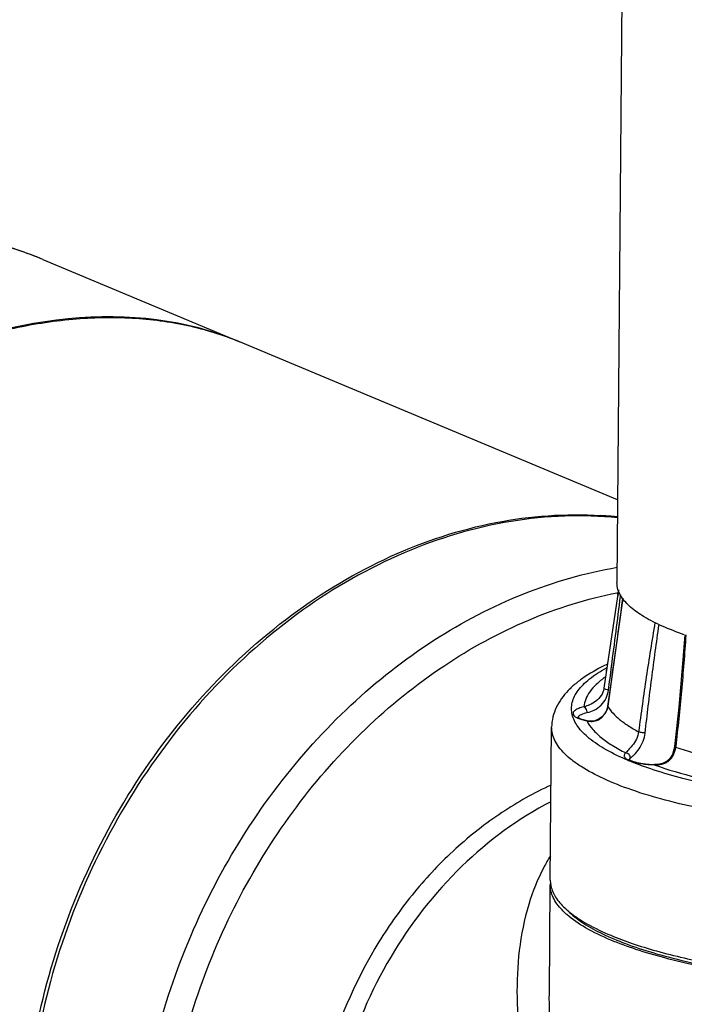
# Model space of a CAD drawing. Header units: millimetres. Extents: x 12 to 2508, y 25 to 1770.
# Tile 47 of 54: x 2192 to 2260, y 1236 to 1336. Entities that reach past the tile are written whole.
import ezdxf

# ---------------------------------------------------------------- set-up
doc = ezdxf.new("R2010")
doc.units = ezdxf.units.MM
for name, color, linetype in [('ARM2_ABL99', 7, 'Continuous'), ('COVER_M_PBL92', 7, 'Continuous'), ('FLANGE_J3_PBL106', 7, 'Continuous'), ('FLANGE_J4_PBL101', 7, 'Continuous'), ('HOLDER_M_PBL95', 7, 'Continuous'), ('HOLDER_S_PBL104', 7, 'Continuous'), ('MODULE_M_ABL91', 7, 'Continuous'), ('MODULE_S_ABL102', 7, 'Continuous'), ('new_view_8_VBL72', 7, 'Continuous'), ('PIPE2_PBL100', 7, 'Continuous')]:
    doc.layers.add(name, color=color, linetype=linetype)

# ---------------------------------------------------------------- blocks, each defined once
blk = doc.blocks.new('COVER_M_PBL92', base_point=(1182.67, 1532.443))
at = {"layer": 'COVER_M_PBL92', "color": 7}
blk.add_line((1205.284, 1584.258), (1225.142, 1575.949), dxfattribs=at)
blk.add_ellipse((1192.466, 1526.749), major_axis=(40.551, 44.193), ratio=0.660707, start_param=0.235353, end_param=3.372099, dxfattribs=at)
blk.add_open_spline([(1205.284, 1584.258), (1203.071, 1585.184), (1198.444, 1586.637), (1191.186, 1587.529), (1183.773, 1587.132), (1176.382, 1585.47), (1169.174, 1582.599), (1159.921, 1577.215), (1153.831, 1571.678), (1150.273, 1567.534)], degree=3, knots=[0, 0, 0, 0, 0.117221, 0.235424, 0.35551, 0.478206, 0.604001, 0.733105, 1, 1, 1, 1], dxfattribs=at)
at = {"layer": 'COVER_M_PBL92', "color": 2}
blk.add_open_spline([(1205.284, 1584.258), (1203.602, 1584.961), (1200.117, 1586.129), (1194.663, 1587.11), (1189.051, 1587.312), (1185.295, 1586.932), (1183.422, 1586.618)], degree=3, knots=[0, 0, 0, 0, 0.245669, 0.493149, 0.74412, 1, 1, 1, 1], dxfattribs=at)
blk = doc.blocks.new('HOLDER_M_PBL95', base_point=(1203.076, 1505.792))
at = {"layer": 'HOLDER_M_PBL95', "color": 7}
for p, q in [((1225.14, 1575.945), (1225.248, 1575.903)), ((1263.574, 1559.87), (1225.143, 1575.949))]:
    blk.add_line(p, q, dxfattribs=at)
for centre, radius, start, end in [((1259.353, 1518.773), 39.596, 84.87645, 86.3685), ((1259.378, 1519.063), 39.305, 83.86447, 84.87581)]:
    blk.add_arc(centre, radius, start, end, dxfattribs=at)
for points, knots in [([(1144.046, 1518.542), (1145.073, 1522.89), (1148.191, 1531.676), (1155.318, 1544.079), (1164.756, 1555.574), (1176.037, 1565.445), (1188.515, 1572.997), (1199.535, 1576.958), (1208.168, 1578.342), (1214.231, 1578.477), (1219.919, 1577.734), (1223.478, 1576.637), (1225.143, 1575.949)], [0, 0, 0, 0, 0.122097, 0.252852, 0.38915, 0.526728, 0.660545, 0.785626, 0.843841, 0.898848, 0.950767, 1, 1, 1, 1]), ([(1203.317, 1493.745), (1203.353, 1497.918), (1204.245, 1506.355), (1207.842, 1518.589), (1213.546, 1530.028), (1221.089, 1540.127), (1230.122, 1548.406), (1240.234, 1554.463), (1250.951, 1557.988), (1258.308, 1558.515), (1261.861, 1558.29)], [0, 0, 0, 0, 0.129823, 0.262127, 0.394716, 0.525346, 0.652059, 0.773513, 0.889268, 1, 1, 1, 1])]:
    blk.add_open_spline(points, degree=3, knots=knots, dxfattribs=at)
blk = doc.blocks.new('MODULE_M_ABL91', base_point=(1203.076, 1505.792))
at = {"layer": 'COVER_M_PBL92'}
blk.add_blockref('COVER_M_PBL92', (1182.67, 1532.443), dxfattribs=at)
at = {"layer": 'HOLDER_M_PBL95'}
blk.add_blockref('HOLDER_M_PBL95', (1203.076, 1505.792), dxfattribs=at)
blk = doc.blocks.new('PIPE2_PBL100', base_point=(1295.342, 1645.761))
at = {"layer": 'PIPE2_PBL100', "color": 7}
blk.add_line((1265.184, 1747.679), (1263.503, 1551.499), dxfattribs=at)
blk.add_arc((1267.014, 1552.01), 3.63, 211.94077, 213.00331, dxfattribs=at)
for points, knots in [([(1263.934, 1550.09), (1263.797, 1550.309), (1263.578, 1550.762), (1263.501, 1551.261), (1263.503, 1551.499)], [0, 0, 0, 0, 0.520514, 1, 1, 1, 1]), ([(1270.334, 1546.202), (1269.575, 1546.462), (1268.184, 1546.994), (1266.344, 1547.918), (1264.933, 1548.892), (1264.22, 1549.649), (1263.97, 1550.033)], [0, 0, 0, 0, 0.31953, 0.592147, 0.817698, 1, 1, 1, 1])]:
    blk.add_open_spline(points, degree=3, knots=knots, dxfattribs=at)
blk = doc.blocks.new('FLANGE_J4_PBL101', base_point=(1294.309, 1530.644))
at = {"layer": 'FLANGE_J4_PBL101', "color": 7}
for p, q in [((1263.667, 1550.738), (1262.181, 1540.78)), ((1263.667, 1550.738), (1263.575, 1550.117)), ((1262.181, 1540.78), (1262.171, 1540.719)), ((1262.171, 1540.719), (1262.171, 1540.716)), ((1260.547, 1537.473), (1260.547, 1537.473)), ((1256.744, 1521.314), (1256.877, 1536.82)), ((1267.297, 1533.027), (1267.297, 1533.027)), ((1258.689, 1518.034), (1258.213, 1518.482))]:
    blk.add_line(p, q, dxfattribs=at)
at = {"layer": 'FLANGE_J4_PBL101', "color": 2}
for p, q in [((1263.864, 1550.08), (1263.884, 1550.235)), ((1262.564, 1538.96), (1262.57, 1538.935)), ((1262.57, 1538.935), (1262.574, 1538.959)), ((1260.452, 1537.465), (1260.547, 1537.473)), ((1269.463, 1534.846), (1269.456, 1534.786)), ((1269.463, 1534.846), (1269.456, 1534.786)), ((1267.284, 1533.008), (1267.297, 1533.027))]:
    blk.add_line(p, q, dxfattribs=at)
at = {"layer": 'FLANGE_J4_PBL101', "color": 7}
for points in [[(1264.091, 1549.896), (1263.671, 1546.784), (1263.132, 1542.914), (1262.564, 1538.96)], [(1270.381, 1546.205), (1270.128, 1542.848), (1269.767, 1538.864), (1269.342, 1534.859)], [(1262.564, 1538.96), (1262.495, 1538.661), (1262.291, 1538.221), (1261.995, 1537.866), (1261.647, 1537.62), (1261.265, 1537.479), (1260.85, 1537.438), (1260.547, 1537.473)], [(1269.342, 1534.859), (1269.288, 1534.547), (1269.122, 1534.065), (1268.866, 1533.655), (1268.532, 1533.344), (1268.133, 1533.14), (1267.665, 1533.038), (1267.297, 1533.027)]]:
    blk.add_lwpolyline(points, dxfattribs=at)
at = {"layer": 'FLANGE_J4_PBL101', "color": 2}
for centre, radius, start, end in [((412.536, 1663.135), 859.06, 351.688821, 352.424736), ((1260.411, 1539.677), 2.126, 243.75447, 245.37997), ((1259.797, 1537.719), 0.258, 156.47546, 158.90855), ((1263.522, 1538.995), 3.43, 206.48989, 207.24007), ((1260.912, 1539.288), 1.881, 255.8308, 258.58539), ((1260.902, 1539.238), 1.83, 258.57741, 263.41735), ((1275.35, 1558.865), 27.58, 247.14089, 247.38522)]:
    blk.add_arc(centre, radius, start, end, dxfattribs=at)
at = {"layer": 'FLANGE_J4_PBL101', "color": 7}
for centre, radius, start, end in [((1259.503, 1521.293), 2.76, 179.55142, 189.4839), ((1259.604, 1521.308), 2.862, 189.46416, 191.90542), ((1264.63, 1525.396), 9.434, 230.51287, 231.03183)]:
    blk.add_arc(centre, radius, start, end, dxfattribs=at)
at = {"layer": 'FLANGE_J4_PBL101', "color": 2}
for points, knots in [([(1262.644, 1540.571), (1262.746, 1541.368), (1263.154, 1544.538), (1263.56, 1547.709), (1263.864, 1550.083)], [0, 0, 0, 0, 0.251399, 1, 1, 1, 1]), ([(1267.354, 1547.439), (1267.043, 1545.605), (1266.462, 1541.915), (1265.944, 1538.216), (1265.697, 1536.358)], [0, 0, 0, 0, 0.498155, 1, 1, 1, 1]), ([(1266.36, 1536.229), (1266.57, 1538.071), (1267.014, 1541.741), (1267.509, 1545.405), (1267.774, 1547.228)], [0, 0, 0, 0, 0.501572, 1, 1, 1, 1]), ([(1270.495, 1546.174), (1270.368, 1544.278), (1270.063, 1540.498), (1269.676, 1536.726), (1269.463, 1534.846)], [0, 0, 0, 0, 0.501062, 1, 1, 1, 1]), ([(1264.636, 1533.452), (1263.874, 1533.773), (1262.503, 1534.423), (1260.98, 1535.411), (1260.058, 1536.245), (1259.404, 1537.009), (1258.971, 1537.85), (1258.868, 1538.714), (1258.975, 1539.575), (1259.413, 1540.41), (1260.072, 1541.164), (1260.999, 1541.983), (1261.828, 1542.505), (1262.427, 1542.834)], [0, 0, 0, 0, 0.179458, 0.328189, 0.391611, 0.448413, 0.546018, 0.590637, 0.6352, 0.732403, 0.788905, 0.851996, 1, 1, 1, 1]), ([(1262.457, 1542.694), (1262.439, 1542.663), (1262.414, 1542.598), (1262.417, 1542.527), (1262.424, 1542.495)], [0, 0, 0, 0, 0.513778, 1, 1, 1, 1]), ([(1262.299, 1541.896), (1261.987, 1541.673), (1261.427, 1541.224), (1260.749, 1540.473), (1260.305, 1539.696), (1260.172, 1539.147), (1260.153, 1538.884)], [0, 0, 0, 0, 0.3021, 0.563601, 0.792137, 1, 1, 1, 1]), ([(1262.171, 1540.716), (1262.126, 1540.472), (1261.928, 1539.99), (1261.395, 1539.443), (1260.775, 1539.092), (1260.348, 1538.943), (1260.153, 1538.884)], [0, 0, 0, 0, 0.260276, 0.527988, 0.785921, 1, 1, 1, 1]), ([(1260.485, 1538.3), (1260.732, 1538.359), (1261.249, 1538.538), (1261.937, 1539.025), (1262.445, 1539.735), (1262.608, 1540.292), (1262.644, 1540.571)], [0, 0, 0, 0, 0.228198, 0.487933, 0.746639, 1, 1, 1, 1]), ([(1262.197, 1540.735), (1262.194, 1540.739), (1262.185, 1540.752), (1262.179, 1540.769), (1262.181, 1540.78)], [0, 0, 0, 0, 0.296737, 1, 1, 1, 1]), ([(1262.644, 1540.571), (1262.548, 1540.586), (1262.415, 1540.616), (1262.268, 1540.679), (1262.214, 1540.715), (1262.197, 1540.735)], [0, 0, 0, 0, 0.604697, 0.837351, 1, 1, 1, 1]), ([(1260.153, 1538.884), (1259.972, 1538.841), (1259.66, 1538.751), (1259.314, 1538.589), (1259.135, 1538.436), (1259.059, 1538.325), (1259.036, 1538.205), (1259.057, 1538.13), (1259.074, 1538.096)], [0, 0, 0, 0, 0.375237, 0.656274, 0.761829, 0.848106, 0.923331, 1, 1, 1, 1]), ([(1259.074, 1538.096), (1259.106, 1538.031), (1259.231, 1537.901), (1259.381, 1537.814), (1259.471, 1537.77)], [0, 0, 0, 0, 0.422788, 1, 1, 1, 1]), ([(1260.485, 1538.3), (1260.271, 1538.249), (1259.98, 1538.164), (1259.675, 1537.98), (1259.583, 1537.875), (1259.56, 1537.822)], [0, 0, 0, 0, 0.620944, 0.83875, 1, 1, 1, 1]), ([(1260.485, 1538.3), (1260.486, 1538.365), (1260.459, 1538.59), (1260.312, 1538.836), (1260.153, 1538.884)], [0, 0, 0, 0, 0.279548, 1, 1, 1, 1]), ([(1260.693, 1537.42), (1260.894, 1537.397), (1261.33, 1537.421), (1261.936, 1537.72), (1262.387, 1538.257), (1262.537, 1538.706), (1262.57, 1538.935)], [0, 0, 0, 0, 0.229183, 0.479503, 0.739469, 1, 1, 1, 1]), ([(1262.57, 1538.935), (1262.879, 1538.428), (1263.564, 1537.731), (1264.67, 1536.937), (1265.337, 1536.55), (1265.697, 1536.358)], [0, 0, 0, 0, 0.43515, 0.700467, 1, 1, 1, 1]), ([(1259.525, 1537.744), (1259.658, 1537.683), (1259.964, 1537.575), (1260.278, 1537.5), (1260.452, 1537.465)], [0, 0, 0, 0, 0.452816, 1, 1, 1, 1]), ([(1260.472, 1537.425), (1260.626, 1537.126), (1261.053, 1536.526), (1261.923, 1535.712), (1263.056, 1534.925), (1263.92, 1534.452), (1264.392, 1534.218)], [0, 0, 0, 0, 0.196339, 0.425554, 0.692736, 1, 1, 1, 1]), ([(1314.936, 1527.896), (1313.477, 1527.65), (1310.457, 1527.221), (1304.131, 1526.602), (1295.913, 1526.287), (1287.647, 1526.551), (1281.172, 1527.126), (1276.609, 1527.719), (1272.365, 1528.466), (1268.517, 1529.355), (1265.13, 1530.367), (1262.265, 1531.485), (1260.255, 1532.535), (1258.971, 1533.432), (1258.216, 1534.085), (1257.621, 1534.751), (1257.192, 1535.43), (1256.931, 1536.121), (1256.875, 1536.592), (1256.877, 1536.82)], [0, 0, 0, 0, 0.072464, 0.149341, 0.311199, 0.474867, 0.553966, 0.62947, 0.700156, 0.764917, 0.822805, 0.873091, 0.91535, 0.933481, 0.949692, 0.964133, 0.977055, 0.988837, 1, 1, 1, 1]), ([(1265.697, 1536.358), (1265.663, 1536.1), (1265.501, 1535.598), (1265.102, 1534.988), (1264.739, 1534.593), (1264.507, 1534.354), (1264.423, 1534.26), (1264.392, 1534.218)], [0, 0, 0, 0, 0.307197, 0.608059, 0.852118, 0.938209, 1, 1, 1, 1]), ([(1264.864, 1533.692), (1264.919, 1533.738), (1265.049, 1533.846), (1265.363, 1534.136), (1265.781, 1534.632), (1266.181, 1535.374), (1266.327, 1535.942), (1266.36, 1536.229)], [0, 0, 0, 0, 0.071028, 0.168709, 0.424462, 0.712578, 1, 1, 1, 1]), ([(1266.36, 1536.229), (1266.234, 1536.231), (1266.05, 1536.252), (1265.83, 1536.304), (1265.735, 1536.338), (1265.697, 1536.358)], [0, 0, 0, 0, 0.556446, 0.810672, 1, 1, 1, 1]), ([(1264.392, 1534.218), (1264.36, 1534.192), (1264.305, 1534.137), (1264.247, 1534.044), (1264.226, 1533.946), (1264.244, 1533.848), (1264.299, 1533.753), (1264.428, 1533.622), (1264.557, 1533.546), (1264.653, 1533.499)], [0, 0, 0, 0, 0.128781, 0.238025, 0.335508, 0.432768, 0.541437, 0.669739, 1, 1, 1, 1]), ([(1264.864, 1533.692), (1264.865, 1533.819), (1264.764, 1534.078), (1264.517, 1534.207), (1264.392, 1534.218)], [0, 0, 0, 0, 0.500892, 1, 1, 1, 1]), ([(1267.284, 1533.008), (1267.544, 1532.991), (1267.945, 1533.011), (1268.443, 1533.185), (1268.778, 1533.397), (1269.053, 1533.684), (1269.324, 1534.136), (1269.427, 1534.526), (1269.456, 1534.786)], [0, 0, 0, 0, 0.24919, 0.374828, 0.499935, 0.624857, 0.750248, 1, 1, 1, 1]), ([(1269.342, 1534.859), (1269.341, 1534.844), (1269.387, 1534.809), (1269.427, 1534.795), (1269.456, 1534.786)], [0, 0, 0, 0, 0.321742, 1, 1, 1, 1]), ([(1269.456, 1534.786), (1270.596, 1534.402), (1273.063, 1533.705), (1275.57, 1533.18), (1276.906, 1532.937)], [0, 0, 0, 0, 0.469701, 1, 1, 1, 1]), ([(1264.653, 1533.499), (1264.674, 1533.488), (1264.767, 1533.444), (1264.863, 1533.406), (1264.937, 1533.379)], [0, 0, 0, 0, 0.232943, 1, 1, 1, 1]), ([(1264.864, 1533.692), (1264.85, 1533.68), (1264.802, 1533.636), (1264.761, 1533.582), (1264.744, 1533.539)], [0, 0, 0, 0, 0.283244, 1, 1, 1, 1]), ([(1276.975, 1530.239), (1275.789, 1530.428), (1273.511, 1530.838), (1270.27, 1531.577), (1267.368, 1532.411), (1265.573, 1533.061), (1264.745, 1533.406)], [0, 0, 0, 0, 0.284699, 0.548185, 0.787434, 1, 1, 1, 1]), ([(1264.937, 1533.379), (1265.092, 1533.324), (1265.436, 1533.227), (1266.216, 1533.078), (1266.846, 1533.024), (1267.284, 1533.008)], [0, 0, 0, 0, 0.207078, 0.44867, 1, 1, 1, 1]), ([(1267.284, 1533.008), (1268.694, 1532.506), (1271.8, 1531.611), (1274.964, 1530.971), (1276.669, 1530.68)], [0, 0, 0, 0, 0.463965, 1, 1, 1, 1])]:
    blk.add_open_spline(points, degree=3, knots=knots, dxfattribs=at)
at = {"layer": 'FLANGE_J4_PBL101', "color": 7}
for points, knots in [([(1262.471, 1543.184), (1261.713, 1542.822), (1260.634, 1542.235), (1259.353, 1541.296), (1258.285, 1540.329), (1257.438, 1539.175), (1256.965, 1537.862), (1256.88, 1537.168), (1256.877, 1536.82)], [0, 0, 0, 0, 0.28265, 0.411277, 0.533453, 0.76723, 0.882667, 1, 1, 1, 1]), ([(1259.517, 1537.837), (1259.515, 1537.842), (1259.505, 1537.859), (1259.524, 1537.837), (1259.541, 1537.825), (1259.575, 1537.8), (1259.618, 1537.774), (1259.673, 1537.744), (1259.765, 1537.7), (1259.902, 1537.645), (1260.091, 1537.583), (1260.31, 1537.524), (1260.465, 1537.49), (1260.547, 1537.473)], [0, 0, 0, 0, 0.014875, 0.026167, 0.049527, 0.084696, 0.130595, 0.186034, 0.249901, 0.400308, 0.577741, 0.778616, 1, 1, 1, 1]), ([(1264.703, 1533.567), (1264.701, 1533.571), (1264.693, 1533.584), (1264.706, 1533.568), (1264.724, 1533.553), (1264.775, 1533.516), (1264.835, 1533.483), (1264.9, 1533.45), (1264.98, 1533.414), (1265.096, 1533.369), (1265.251, 1533.318), (1265.494, 1533.249), (1265.839, 1533.174), (1266.291, 1533.103), (1266.784, 1533.052), (1267.124, 1533.033), (1267.297, 1533.027)], [0, 0, 0, 0, 0.004699, 0.007739, 0.014178, 0.037011, 0.071827, 0.093076, 0.116565, 0.169765, 0.230571, 0.298138, 0.450663, 0.62188, 0.806829, 1, 1, 1, 1]), ([(1256.804, 1520.718), (1256.888, 1520.32), (1257.262, 1519.486), (1257.861, 1518.814), (1258.213, 1518.482)], [0, 0, 0, 0, 0.457042, 1, 1, 1, 1]), ([(1258.213, 1518.482), (1258.246, 1518.451), (1258.382, 1518.325), (1258.522, 1518.204), (1258.63, 1518.115)], [0, 0, 0, 0, 0.244019, 1, 1, 1, 1]), ([(1258.69, 1518.034), (1259.131, 1517.619), (1260.206, 1516.819), (1262.126, 1515.777), (1264.475, 1514.796), (1267.224, 1513.89), (1270.339, 1513.071), (1275.078, 1512.08), (1281.589, 1511.162), (1289.842, 1510.571), (1298.333, 1510.495), (1306.602, 1510.936), (1311.968, 1511.593), (1314.525, 1512.024)], [0, 0, 0, 0, 0.031749, 0.069843, 0.114363, 0.165074, 0.221535, 0.283157, 0.41896, 0.565971, 0.716843, 0.863969, 1, 1, 1, 1]), ([(1258.697, 1518.061), (1259.262, 1517.604), (1260.62, 1516.731), (1262.074, 1516.047), (1262.883, 1515.709)], [0, 0, 0, 0, 0.453513, 1, 1, 1, 1]), ([(1262.883, 1515.709), (1263.595, 1515.411), (1265.12, 1514.842), (1268.521, 1513.797), (1273.367, 1512.701), (1279.754, 1511.732), (1286.693, 1511.104), (1293.918, 1510.841), (1301.157, 1510.955), (1308.131, 1511.441), (1312.644, 1512.027), (1314.804, 1512.391)], [0, 0, 0, 0, 0.044083, 0.092876, 0.203158, 0.327476, 0.461615, 0.60087, 0.740288, 0.874905, 1, 1, 1, 1])]:
    blk.add_open_spline(points, degree=3, knots=knots, dxfattribs=at)
blk = doc.blocks.new('ARM2_ABL99', base_point=(1294.309, 1653.055))
at = {"layer": 'FLANGE_J4_PBL101'}
blk.add_blockref('FLANGE_J4_PBL101', (1294.309, 1530.644), dxfattribs=at)
at = {"layer": 'PIPE2_PBL100'}
blk.add_blockref('PIPE2_PBL100', (1295.342, 1645.761), dxfattribs=at)
blk = doc.blocks.new('HOLDER_S_PBL104', base_point=(1282.951, 1489.862))
at = {"layer": 'HOLDER_S_PBL104', "color": 7}
blk.add_line((1256.645, 1509.792), (1256.74, 1520.833), dxfattribs=at)
blk.add_arc((1259.467, 1520.809), 2.727, 174.85813, 179.50223, dxfattribs=at)
for points, knots in [([(1256.808, 1529.254), (1253.503, 1527.56), (1247.261, 1522.961), (1240.076, 1513.691), (1235.383, 1502.73), (1234.201, 1494.813), (1234.167, 1490.898)], [0, 0, 0, 0, 0.239402, 0.491156, 0.747701, 1, 1, 1, 1]), ([(1257.929, 1518.279), (1257.572, 1518.654), (1257.112, 1519.263), (1256.788, 1520.173), (1256.738, 1520.617), (1256.74, 1520.833)], [0, 0, 0, 0, 0.539508, 0.775358, 1, 1, 1, 1]), ([(1258.42, 1517.809), (1258.376, 1517.848), (1258.207, 1517.999), (1258.045, 1518.157), (1257.929, 1518.279)], [0, 0, 0, 0, 0.257804, 1, 1, 1, 1]), ([(1262.879, 1515.227), (1262.003, 1515.594), (1260.443, 1516.334), (1259.001, 1517.3), (1258.42, 1517.809)], [0, 0, 0, 0, 0.551549, 1, 1, 1, 1]), ([(1291.352, 1510.473), (1288.552, 1510.554), (1283.133, 1510.872), (1275.443, 1511.832), (1269.595, 1513.026), (1265.521, 1514.217), (1263.715, 1514.878), (1262.879, 1515.227)], [0, 0, 0, 0, 0.289807, 0.561095, 0.801237, 0.906321, 1, 1, 1, 1])]:
    blk.add_open_spline(points, degree=3, knots=knots, dxfattribs=at)
at = {"layer": 'HOLDER_S_PBL104', "color": 2}
for points, knots in [([(1256.748, 1523.766), (1256.511, 1523.385), (1255.618, 1521.823), (1254.948, 1520.138), (1254.557, 1518.846)], [0, 0, 0, 0, 0.249364, 1, 1, 1, 1]), ([(1254.557, 1518.846), (1253.639, 1515.811), (1253.146, 1510.902), (1253.656, 1504.376), (1254.891, 1497.535), (1257.637, 1488.911), (1260.774, 1482.295), (1262.569, 1479.016)], [0, 0, 0, 0, 0.228953, 0.349031, 0.472697, 0.730044, 1, 1, 1, 1]), ([(1262.569, 1479.016), (1260.708, 1484.03), (1258.481, 1491.711), (1256.893, 1502.096), (1256.623, 1507.248), (1256.645, 1509.792)], [0, 0, 0, 0, 0.509647, 0.757636, 1, 1, 1, 1])]:
    blk.add_open_spline(points, degree=3, knots=knots, dxfattribs=at)
blk = doc.blocks.new('MODULE_S_ABL102', base_point=(1282.951, 1489.862))
at = {"layer": 'HOLDER_S_PBL104'}
blk.add_blockref('HOLDER_S_PBL104', (1282.951, 1489.862), dxfattribs=at)
blk = doc.blocks.new('FLANGE_J3_PBL106', base_point=(1233.6, 1499.47))
at = {"layer": 'FLANGE_J3_PBL106', "color": 2}
for p, q in [((1263.534, 1550.457), (1263.61, 1550.472)), ((1263.536, 1550.348), (1263.611, 1550.361))]:
    blk.add_line(p, q, dxfattribs=at)
at = {"layer": 'FLANGE_J3_PBL106', "color": 7}
blk.add_open_spline([(1263.574, 1558.057), (1261.794, 1558.236), (1258.172, 1558.35), (1250.817, 1557.613), (1241.579, 1554.845), (1231.218, 1548.912), (1221.928, 1540.651), (1214.155, 1530.477), (1208.267, 1518.889), (1204.549, 1506.46), (1203.627, 1497.876), (1203.591, 1493.63)], degree=3, knots=[0, 0, 0, 0, 0.054809, 0.11065, 0.226018, 0.347175, 0.47377, 0.604473, 0.737286, 0.869889, 1, 1, 1, 1], dxfattribs=at)
at = {"layer": 'FLANGE_J3_PBL106', "color": 2}
for points, knots in [([(1214.612, 1489.019), (1214.643, 1492.716), (1215.35, 1500.186), (1218.205, 1511.112), (1222.758, 1521.513), (1228.84, 1530.996), (1236.226, 1539.205), (1244.648, 1545.831), (1253.791, 1550.616), (1260.285, 1552.487), (1263.516, 1553.037)], [0, 0, 0, 0, 0.127746, 0.257865, 0.388684, 0.51844, 0.645495, 0.76853, 0.88674, 1, 1, 1, 1]), ([(1217.381, 1488.842), (1217.411, 1492.359), (1218.075, 1499.465), (1220.754, 1509.87), (1225.031, 1519.792), (1230.75, 1528.868), (1237.705, 1536.768), (1245.651, 1543.202), (1254.298, 1547.927), (1260.46, 1549.853), (1263.534, 1550.457)], [0, 0, 0, 0, 0.127518, 0.257393, 0.388006, 0.517649, 0.644719, 0.767913, 0.886403, 1, 1, 1, 1]), ([(1256.822, 1530.945), (1255.084, 1530.155), (1251.681, 1528.244), (1247.019, 1524.573), (1242.829, 1520.147), (1238.013, 1513.387), (1233.752, 1503.804), (1232.468, 1495.49), (1232.433, 1491.378)], [0, 0, 0, 0, 0.117309, 0.238606, 0.363298, 0.490491, 0.747302, 1, 1, 1, 1])]:
    blk.add_open_spline(points, degree=3, knots=knots, dxfattribs=at)
blk = doc.blocks.new('NEW_VIEW_8_VBL72', base_point=(1264.721, 1451.007))
at = {"layer": 'ARM2_ABL99'}
blk.add_blockref('ARM2_ABL99', (1294.309, 1653.055), dxfattribs=at)
at = {"layer": 'FLANGE_J3_PBL106'}
blk.add_blockref('FLANGE_J3_PBL106', (1233.6, 1499.47), dxfattribs=at)
at = {"layer": 'MODULE_M_ABL91'}
blk.add_blockref('MODULE_M_ABL91', (1203.076, 1505.792), dxfattribs=at)
at = {"layer": 'MODULE_S_ABL102'}
blk.add_blockref('MODULE_S_ABL102', (1282.951, 1489.862), dxfattribs=at)

msp = doc.modelspace()

# ---------------------------------------------------------------- block references
at = {"layer": 'new_view_8_VBL72'}
msp.add_blockref('NEW_VIEW_8_VBL72', (2254.276, 1178.429), dxfattribs=at)

doc.saveas('drawing.dxf')
